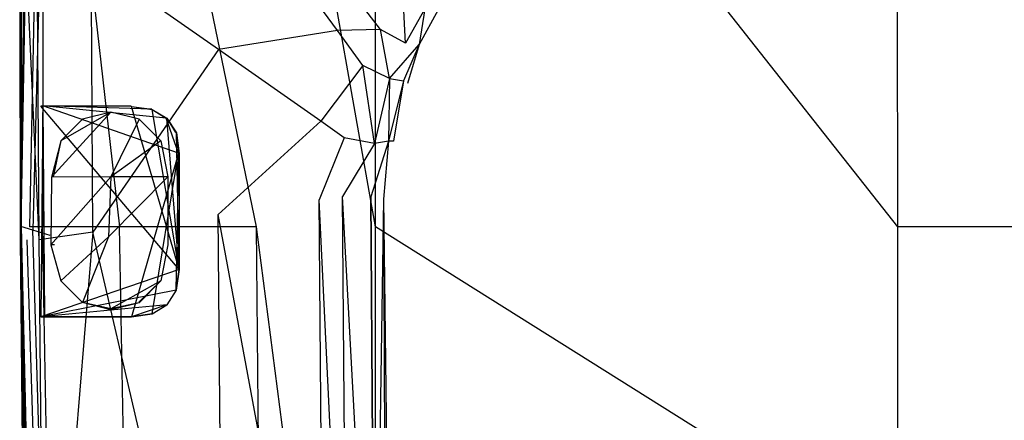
# Model space of a CAD drawing. Extents: x 0 to 0.379, y -0.457 to 0.
# Tile 9 of 18: x 0 to 0.212, y -0.229 to -0.142. Entities that reach past the tile are written whole.
import ezdxf

# ---------------------------------------------------------------- set-up
doc = ezdxf.new("R2010")
doc.units = 0
doc.layers.add('L0_DECKEL_0_N_9M80S101____REPLA', color=7, linetype='CONTINUOUS')
doc.layers.add('L1_RAHMEN_0_N_9M80S101____REPLA', color=7, linetype='CONTINUOUS')

msp = doc.modelspace()

# ---------------------------------------------------------------- linework, layer by layer
at = {"layer": 'L0_DECKEL_0_N_9M80S101____REPLA', "color": 8}
for points, invisible_edges in [([(0.000737, -0.041455, 0.045178), (0.000333, -0.044964, 0.03584), (0.000507, -0.186753, 0.030951), (0.000737, -0.041455, 0.045178)], 14), ([(0.000737, -0.041455, 0.045178), (0.000507, -0.186753, 0.030951), (0.002257, -0.186788, 0.033567), (0.000737, -0.041455, 0.045178)], 14), ([(0.002564, -0.041354, 0.047215), (0.000737, -0.041455, 0.045178), (0.002257, -0.186788, 0.033567), (0.002564, -0.041354, 0.047215)], 14), ([(0.005321, -0.041709, 0.048347), (0.002564, -0.041354, 0.047215), (0.002257, -0.186788, 0.033567), (0.005321, -0.041709, 0.048347)], 14), ([(0.005321, -0.041709, 0.048347), (0.002257, -0.186788, 0.033567), (0.005059, -0.186825, 0.035122), (0.005321, -0.041709, 0.048347)], 14), ([(0.021659, -0.186829, 0.035425), (0.005321, -0.041709, 0.048347), (0.005059, -0.186825, 0.035122), (0.021659, -0.186829, 0.035425)], 13), ([(0.005321, -0.041709, 0.048347), (0.021659, -0.186829, 0.035425), (0.021785, -0.043618, 0.048471), (0.005321, -0.041709, 0.048347)], 14), ([(0.006711, -0.044541, 0.03584), (0.003019, -0.187536, 0.026429), (0.002966, -0.045551, 0.035872), (0.006711, -0.044541, 0.03584)], 14), ([(0.006779, -0.188645, 0.02701), (0.003019, -0.187536, 0.026429), (0.006711, -0.044541, 0.03584), (0.006779, -0.188645, 0.02701)], 14), ([(0.051192, -0.186837, 0.035953), (0.021785, -0.043618, 0.048471), (0.021659, -0.186829, 0.035425), (0.051192, -0.186837, 0.035953)], 14), ([(0.051579, -0.043739, 0.049201), (0.021785, -0.043618, 0.048471), (0.051192, -0.186837, 0.035953), (0.051579, -0.043739, 0.049201)], 14), ([(0.076863, -0.186841, 0.036292), (0.051579, -0.043739, 0.049201), (0.051192, -0.186837, 0.035953), (0.076863, -0.186841, 0.036292)], 14), ([(0.076863, -0.186841, 0.036292), (0.076834, -0.043842, 0.04982), (0.051579, -0.043739, 0.049201), (0.076863, -0.186841, 0.036292)], 14), ([(0.189392, -0.186845, 0.037029), (0.189343, -0.044023, 0.050981), (0.076834, -0.043842, 0.04982), (0.189392, -0.186845, 0.037029)], 14), ([(0.189392, -0.186845, 0.037029), (0.076834, -0.043842, 0.04982), (0.076863, -0.186841, 0.036292), (0.189392, -0.186845, 0.037029)], 14), ([(0.301858, -0.043842, 0.050612), (0.189343, -0.044023, 0.050981), (0.189392, -0.186845, 0.037029), (0.301858, -0.043842, 0.050612)], 14), ([(0.301924, -0.186841, 0.037084), (0.301858, -0.043842, 0.050612), (0.189392, -0.186845, 0.037029), (0.301924, -0.186841, 0.037084)], 14), ([(0.002966, -0.045551, 0.035872), (0.000405, -0.186756, 0.02701), (0.000333, -0.044964, 0.03584), (0.002966, -0.045551, 0.035872)], 14), ([(0.000333, -0.044964, 0.03584), (0.000405, -0.186756, 0.02701), (0.000507, -0.186753, 0.030951), (0.000333, -0.044964, 0.03584)], 14), ([(0.003019, -0.187536, 0.026429), (0.000405, -0.186756, 0.02701), (0.002966, -0.045551, 0.035872), (0.003019, -0.187536, 0.026429)], 14), ([(0.000507, -0.186753, 0.030951), (0.000405, -0.186756, 0.02701), (0.002297, -0.382373, 0.030982), (0.000507, -0.186753, 0.030951)], 14), ([(0.004732, -0.379602, 0.026288), (0.000405, -0.186756, 0.02701), (0.003019, -0.187536, 0.026429), (0.004732, -0.379602, 0.026288)], 14), ([(0.004732, -0.379602, 0.026288), (0.002162, -0.382381, 0.027095), (0.000405, -0.186756, 0.02701), (0.004732, -0.379602, 0.026288)], 14), ([(0.000405, -0.186756, 0.02701), (0.002162, -0.382381, 0.027095), (0.002297, -0.382373, 0.030982), (0.000405, -0.186756, 0.02701)], 14), ([(0.000507, -0.186753, 0.030951), (0.002297, -0.382373, 0.030982), (0.004927, -0.38239, 0.033681), (0.000507, -0.186753, 0.030951)], 14), ([(0.000507, -0.186753, 0.030951), (0.004927, -0.38239, 0.033681), (0.002257, -0.186788, 0.033567), (0.000507, -0.186753, 0.030951)], 14), ([(0.005059, -0.186825, 0.035122), (0.002257, -0.186788, 0.033567), (0.004927, -0.38239, 0.033681), (0.005059, -0.186825, 0.035122)], 14), ([(0.008459, -0.37564, 0.027095), (0.003019, -0.187536, 0.026429), (0.006779, -0.188645, 0.02701), (0.008459, -0.37564, 0.027095)], 14), ([(0.008459, -0.37564, 0.027095), (0.004732, -0.379602, 0.026288), (0.003019, -0.187536, 0.026429), (0.008459, -0.37564, 0.027095)], 14), ([(0.00886, -0.382423, 0.035037), (0.005059, -0.186825, 0.035122), (0.004927, -0.38239, 0.033681), (0.00886, -0.382423, 0.035037)], 14), ([(0.021659, -0.186829, 0.035425), (0.005059, -0.186825, 0.035122), (0.00886, -0.382423, 0.035037), (0.021659, -0.186829, 0.035425)], 14), ([(0.025521, -0.382594, 0.035109), (0.021659, -0.186829, 0.035425), (0.00886, -0.382423, 0.035037), (0.025521, -0.382594, 0.035109)], 14), ([(0.051192, -0.186837, 0.035953), (0.021659, -0.186829, 0.035425), (0.025521, -0.382594, 0.035109), (0.051192, -0.186837, 0.035953)], 14), ([(0.052991, -0.382867, 0.035227), (0.051192, -0.186837, 0.035953), (0.025521, -0.382594, 0.035109), (0.052991, -0.382867, 0.035227)], 14), ([(0.076866, -0.383105, 0.03533), (0.051192, -0.186837, 0.035953), (0.052991, -0.382867, 0.035227), (0.076866, -0.383105, 0.03533)], 14), ([(0.076866, -0.383105, 0.03533), (0.076863, -0.186841, 0.036292), (0.051192, -0.186837, 0.035953), (0.076866, -0.383105, 0.03533)], 14), ([(0.189394, -0.257427, 0.036497), (0.189392, -0.186845, 0.037029), (0.076863, -0.186841, 0.036292), (0.189394, -0.257427, 0.036497)], 14), ([(0.189394, -0.257427, 0.036497), (0.076863, -0.186841, 0.036292), (0.076866, -0.383105, 0.03533), (0.189394, -0.257427, 0.036497)], 14), ([(0.301924, -0.186841, 0.037084), (0.189392, -0.186845, 0.037029), (0.189394, -0.257427, 0.036497), (0.301924, -0.186841, 0.037084)], 14), ([(0.301928, -0.383105, 0.036122), (0.301924, -0.186841, 0.037084), (0.189394, -0.257427, 0.036497), (0.301928, -0.383105, 0.036122)], 14)]:
    msp.add_3dface(points, dxfattribs=dict(at, invisible_edges=invisible_edges))
at = {"layer": 'L1_RAHMEN_0_N_9M80S101____REPLA', "color": 8}
for points, invisible_edges in [([(0.044625, -0.111686, 0.028068), (0.01558, -0.129384, 0.025369), (0.043018, -0.148577, 0.023808), (0.044625, -0.111686, 0.028068)], 14), ([(0.068639, -0.144443, 0.021343), (0.044625, -0.111686, 0.028068), (0.043018, -0.148577, 0.023808), (0.068639, -0.144443, 0.021343)], 14), ([(0.072372, -0.13702, 0.021446), (0.044625, -0.111686, 0.028068), (0.068639, -0.144443, 0.021343), (0.072372, -0.13702, 0.021446)], 14), ([(0.000176, -0.119856, 0.017063), (0.000261, -0.189425, 0.015017), (0.000202, -0.120961, 0.021065), (0.000176, -0.119856, 0.017063)], 14), ([(0.001229, -0.120871, 0.024062), (0.000202, -0.120961, 0.021065), (0.000445, -0.189436, 0.019453), (0.001229, -0.120871, 0.024062)], 14), ([(0.001229, -0.120871, 0.024062), (0.000445, -0.189436, 0.019453), (0.001759, -0.189602, 0.021985), (0.001229, -0.120871, 0.024062)], 14), ([(0.00437, -0.189627, 0.022997), (0.003874, -0.12105, 0.025382), (0.001229, -0.120871, 0.024062), (0.00437, -0.189627, 0.022997)], 14), ([(0.00437, -0.189627, 0.022997), (0.001229, -0.120871, 0.024062), (0.001759, -0.189602, 0.021985), (0.00437, -0.189627, 0.022997)], 14), ([(0.000202, -0.120961, 0.021065), (0.000261, -0.189425, 0.015017), (0.000445, -0.189436, 0.019453), (0.000202, -0.120961, 0.021065)], 14), ([(0.01558, -0.129384, 0.025369), (0.003874, -0.12105, 0.025382), (0.00437, -0.189627, 0.022997), (0.01558, -0.129384, 0.025369)], 14), ([(0.015971, -0.187975, 0.023002), (0.01558, -0.129384, 0.025369), (0.00437, -0.189627, 0.022997), (0.015971, -0.187975, 0.023002)], 14), ([(0.043018, -0.148577, 0.023808), (0.01558, -0.129384, 0.025369), (0.015971, -0.187975, 0.023002), (0.043018, -0.148577, 0.023808)], 14), ([(0.077904, -0.144247, 0.019056), (0.072372, -0.13702, 0.021446), (0.068639, -0.144443, 0.021343), (0.077904, -0.144247, 0.019056)], 14), ([(0.082775, -0.137002, 0.018825), (0.072372, -0.13702, 0.021446), (0.077904, -0.144247, 0.019056), (0.082775, -0.137002, 0.018825)], 14), ([(0.08329, -0.147185, 0.014556), (0.082775, -0.137002, 0.018825), (0.077904, -0.144247, 0.019056), (0.08329, -0.147185, 0.014556)], 14), ([(0.087492, -0.1398, 0.014143), (0.082775, -0.137002, 0.018825), (0.08329, -0.147185, 0.014556), (0.087492, -0.1398, 0.014143)], 14), ([(0.087492, -0.1398, 0.014143), (0.08329, -0.147185, 0.014556), (0.086259, -0.147505, 0.006782), (0.087492, -0.1398, 0.014143)], 14), ([(0.087492, -0.1398, 0.014143), (0.086259, -0.147505, 0.006782), (0.09035, -0.140032, 0.006641), (0.087492, -0.1398, 0.014143)], 14), ([(0.09035, -0.140032, 0.006641), (0.086259, -0.147505, 0.006782), (0.087038, -0.147548), (0.09035, -0.140032, 0.006641)], 14), ([(0.091577, -0.139803), (0.09035, -0.140032, 0.006641), (0.087038, -0.147548), (0.091577, -0.139803)], 14), ([(0.077904, -0.144247, 0.019056), (0.068639, -0.144443, 0.021343), (0.074103, -0.152031, 0.019021), (0.077904, -0.144247, 0.019056)], 14), ([(0.079903, -0.154856, 0.014716), (0.077904, -0.144247, 0.019056), (0.074103, -0.152031, 0.019021), (0.079903, -0.154856, 0.014716)], 14), ([(0.08329, -0.147185, 0.014556), (0.077904, -0.144247, 0.019056), (0.079903, -0.154856, 0.014716), (0.08329, -0.147185, 0.014556)], 14), ([(0.068639, -0.144443, 0.021343), (0.043018, -0.148577, 0.023808), (0.065091, -0.164019, 0.020193), (0.068639, -0.144443, 0.021343)], 14), ([(0.074103, -0.152031, 0.019021), (0.068639, -0.144443, 0.021343), (0.065091, -0.164019, 0.020193), (0.074103, -0.152031, 0.019021)], 14), ([(0.079903, -0.154856, 0.014716), (0.086259, -0.147505, 0.006782), (0.08329, -0.147185, 0.014556), (0.079903, -0.154856, 0.014716)], 14), ([(0.086259, -0.147505, 0.006782), (0.079903, -0.154856, 0.014716), (0.082893, -0.155296, 0.006756), (0.086259, -0.147505, 0.006782)], 13), ([(0.086259, -0.147505, 0.006782), (0.082893, -0.155296, 0.006756), (0.083763, -0.155937), (0.086259, -0.147505, 0.006782)], 14), ([(0.086259, -0.147505, 0.006782), (0.083763, -0.155937), (0.087038, -0.147548), (0.086259, -0.147505, 0.006782)], 14), ([(0.043018, -0.148577, 0.023808), (0.015971, -0.187975, 0.023002), (0.042913, -0.184147, 0.022798), (0.043018, -0.148577, 0.023808)], 14), ([(0.065091, -0.164019, 0.020193), (0.043018, -0.148577, 0.023808), (0.042913, -0.184147, 0.022798), (0.065091, -0.164019, 0.020193)], 14), ([(0.074103, -0.152031, 0.019021), (0.065091, -0.164019, 0.020193), (0.070134, -0.167618, 0.018796), (0.074103, -0.152031, 0.019021)], 14), ([(0.076611, -0.168859, 0.014607), (0.074103, -0.152031, 0.019021), (0.070134, -0.167618, 0.018796), (0.076611, -0.168859, 0.014607)], 14), ([(0.079903, -0.154856, 0.014716), (0.074103, -0.152031, 0.019021), (0.076611, -0.168859, 0.014607), (0.079903, -0.154856, 0.014716)], 14), ([(0.079903, -0.154856, 0.014716), (0.076611, -0.168859, 0.014607), (0.079683, -0.168354, 0.006695), (0.079903, -0.154856, 0.014716)], 14), ([(0.079903, -0.154856, 0.014716), (0.079683, -0.168354, 0.006695), (0.082893, -0.155296, 0.006756), (0.079903, -0.154856, 0.014716)], 14), ([(0.080701, -0.168315), (0.082893, -0.155296, 0.006756), (0.079683, -0.168354, 0.006695), (0.080701, -0.168315)], 13), ([(0.082893, -0.155296, 0.006756), (0.080701, -0.168315), (0.083763, -0.155937), (0.082893, -0.155296, 0.006756)], 14), ([(0.005177, -0.160703, 0.016011), (0.00474, -0.206204, 0.019497), (0.004728, -0.160805, 0.019943), (0.005177, -0.160703, 0.016011)], 14), ([(0.004728, -0.160805, 0.019943), (0.024226, -0.160773, 0.016905), (0.005177, -0.160703, 0.016011), (0.004728, -0.160805, 0.019943)], 13), ([(0.024226, -0.160773, 0.016905), (0.004728, -0.160805, 0.019943), (0.024238, -0.160855, 0.020076), (0.024226, -0.160773, 0.016905)], 14), ([(0.034559, -0.196007, 0.019425), (0.024238, -0.160855, 0.020076), (0.004728, -0.160805, 0.019943), (0.034559, -0.196007, 0.019425)], 14), ([(0.034559, -0.196007, 0.019425), (0.004728, -0.160805, 0.019943), (0.00474, -0.206204, 0.019497), (0.034559, -0.196007, 0.019425)], 14), ([(0.005177, -0.160703, 0.016011), (0.005505, -0.206198, 0.015642), (0.00474, -0.206204, 0.019497), (0.005177, -0.160703, 0.016011)], 14), ([(0.03176, -0.163369, 0.017421), (0.034391, -0.170927, 0.017094), (0.005177, -0.160703, 0.016011), (0.03176, -0.163369, 0.017421)], 13), ([(0.028637, -0.161465, 0.017234), (0.005177, -0.160703, 0.016011), (0.024226, -0.160773, 0.016905), (0.028637, -0.161465, 0.017234)], 14), ([(0.03176, -0.163369, 0.017421), (0.005177, -0.160703, 0.016011), (0.028637, -0.161465, 0.017234), (0.03176, -0.163369, 0.017421)], 14), ([(0.024252, -0.206204, 0.017), (0.005505, -0.206198, 0.015642), (0.005177, -0.160703, 0.016011), (0.024252, -0.206204, 0.017)], 14), ([(0.034391, -0.170927, 0.017094), (0.024252, -0.206204, 0.017), (0.005177, -0.160703, 0.016011), (0.034391, -0.170927, 0.017094)], 14), ([(0.024238, -0.160855, 0.020076), (0.028637, -0.161465, 0.017234), (0.024226, -0.160773, 0.016905), (0.024238, -0.160855, 0.020076)], 14), ([(0.024238, -0.160855, 0.020076), (0.028701, -0.161492, 0.020068), (0.028637, -0.161465, 0.017234), (0.024238, -0.160855, 0.020076)], 14), ([(0.034559, -0.196007, 0.019425), (0.028701, -0.161492, 0.020068), (0.024238, -0.160855, 0.020076), (0.034559, -0.196007, 0.019425)], 14), ([(0.019828, -0.176058, 0.011308), (0.007061, -0.176079, 0.015749), (0.019828, -0.16207, 0.015749), (0.019828, -0.176058, 0.011308)], 14), ([(0.009077, -0.168287, 0.015749), (0.019828, -0.16207, 0.015749), (0.007061, -0.176079, 0.015749), (0.009077, -0.168287, 0.015749)], 13), ([(0.019828, -0.16207, 0.015749), (0.009077, -0.168287, 0.015749), (0.013739, -0.163624, 0.015749), (0.019828, -0.16207, 0.015749)], 14), ([(0.013739, -0.163624, 0.016861), (0.019828, -0.16207, 0.015749), (0.013739, -0.163624, 0.015749), (0.013739, -0.163624, 0.016861)], 13), ([(0.019828, -0.16207, 0.015749), (0.013739, -0.163624, 0.016861), (0.019828, -0.16207, 0.016861), (0.019828, -0.16207, 0.015749)], 14), ([(0.025917, -0.163624, 0.015749), (0.019828, -0.176058, 0.011308), (0.019828, -0.16207, 0.015749), (0.025917, -0.163624, 0.015749)], 14), ([(0.019828, -0.16207, 0.015749), (0.025917, -0.163624, 0.016861), (0.025917, -0.163624, 0.015749), (0.019828, -0.16207, 0.015749)], 13), ([(0.025917, -0.163624, 0.016861), (0.019828, -0.16207, 0.015749), (0.019828, -0.16207, 0.016861), (0.025917, -0.163624, 0.016861)], 14), ([(0.028701, -0.161492, 0.020068), (0.03176, -0.163369, 0.017421), (0.028637, -0.161465, 0.017234), (0.028701, -0.161492, 0.020068)], 14), ([(0.028701, -0.161492, 0.020068), (0.031885, -0.163377, 0.020018), (0.03176, -0.163369, 0.017421), (0.028701, -0.161492, 0.020068)], 14), ([(0.034559, -0.196007, 0.019425), (0.031885, -0.163377, 0.020018), (0.028701, -0.161492, 0.020068), (0.034559, -0.196007, 0.019425)], 14), ([(0.031885, -0.163377, 0.020018), (0.033781, -0.166468, 0.017334), (0.03176, -0.163369, 0.017421), (0.031885, -0.163377, 0.020018)], 14), ([(0.034391, -0.170927, 0.017094), (0.03176, -0.163369, 0.017421), (0.033781, -0.166468, 0.017334), (0.034391, -0.170927, 0.017094)], 14), ([(0.033781, -0.166468, 0.017334), (0.031885, -0.163377, 0.020018), (0.033942, -0.166568, 0.019909), (0.033781, -0.166468, 0.017334)], 13), ([(0.034559, -0.196007, 0.019425), (0.033942, -0.166568, 0.019909), (0.031885, -0.163377, 0.020018), (0.034559, -0.196007, 0.019425)], 14), ([(0.013739, -0.163624, 0.016861), (0.009077, -0.168287, 0.015749), (0.009077, -0.168287, 0.016861), (0.013739, -0.163624, 0.016861)], 13), ([(0.009077, -0.168287, 0.015749), (0.013739, -0.163624, 0.016861), (0.013739, -0.163624, 0.015749), (0.009077, -0.168287, 0.015749)], 14), ([(0.030579, -0.168287, 0.015749), (0.019828, -0.176058, 0.011308), (0.025917, -0.163624, 0.015749), (0.030579, -0.168287, 0.015749)], 14), ([(0.030579, -0.168287, 0.015749), (0.025917, -0.163624, 0.016861), (0.030579, -0.168287, 0.016861), (0.030579, -0.168287, 0.015749)], 13), ([(0.025917, -0.163624, 0.016861), (0.030579, -0.168287, 0.015749), (0.025917, -0.163624, 0.015749), (0.025917, -0.163624, 0.016861)], 14), ([(0.065091, -0.164019, 0.020193), (0.042913, -0.184147, 0.022798), (0.064719, -0.181007, 0.019531), (0.065091, -0.164019, 0.020193)], 14), ([(0.070134, -0.167618, 0.018796), (0.065091, -0.164019, 0.020193), (0.064719, -0.181007, 0.019531), (0.070134, -0.167618, 0.018796)], 14), ([(0.033942, -0.166568, 0.019909), (0.034391, -0.170927, 0.017094), (0.033781, -0.166468, 0.017334), (0.033942, -0.166568, 0.019909)], 14), ([(0.034391, -0.170927, 0.017094), (0.033942, -0.166568, 0.019909), (0.034572, -0.171024, 0.019726), (0.034391, -0.170927, 0.017094)], 13), ([(0.034572, -0.171024, 0.019726), (0.033942, -0.166568, 0.019909), (0.034559, -0.196007, 0.019425), (0.034572, -0.171024, 0.019726)], 14), ([(0.070134, -0.167618, 0.018796), (0.064719, -0.181007, 0.019531), (0.069752, -0.180272, 0.018374), (0.070134, -0.167618, 0.018796)], 14), ([(0.076611, -0.168859, 0.014607), (0.070134, -0.167618, 0.018796), (0.069752, -0.180272, 0.018374), (0.076611, -0.168859, 0.014607)], 14), ([(0.009077, -0.168287, 0.015749), (0.007061, -0.176079, 0.015749), (0.007398, -0.176062, 0.016861), (0.009077, -0.168287, 0.015749)], 14), ([(0.009077, -0.168287, 0.015749), (0.007398, -0.176062, 0.016861), (0.009077, -0.168287, 0.016861), (0.009077, -0.168287, 0.015749)], 14), ([(0.032133, -0.176058, 0.015749), (0.019828, -0.176058, 0.011308), (0.030579, -0.168287, 0.015749), (0.032133, -0.176058, 0.015749)], 14), ([(0.032133, -0.176058, 0.015749), (0.030579, -0.168287, 0.016861), (0.032133, -0.176058, 0.016861), (0.032133, -0.176058, 0.015749)], 13), ([(0.030579, -0.168287, 0.016861), (0.032133, -0.176058, 0.015749), (0.030579, -0.168287, 0.015749), (0.030579, -0.168287, 0.016861)], 14), ([(0.076611, -0.168859, 0.014607), (0.069752, -0.180272, 0.018374), (0.075877, -0.180343, 0.014154), (0.076611, -0.168859, 0.014607)], 14), ([(0.079683, -0.168354, 0.006695), (0.076611, -0.168859, 0.014607), (0.075877, -0.180343, 0.014154), (0.079683, -0.168354, 0.006695)], 14), ([(0.079683, -0.168354, 0.006695), (0.075877, -0.180343, 0.014154), (0.078567, -0.180844, 0.006508), (0.079683, -0.168354, 0.006695)], 14), ([(0.079683, -0.168354, 0.006695), (0.078567, -0.180844, 0.006508), (0.07971, -0.181056), (0.079683, -0.168354, 0.006695)], 14), ([(0.080701, -0.168315), (0.079683, -0.168354, 0.006695), (0.07971, -0.181056), (0.080701, -0.168315)], 14), ([(0.034391, -0.170927, 0.017094), (0.028715, -0.205567, 0.017), (0.024252, -0.206204, 0.017), (0.034391, -0.170927, 0.017094)], 13), ([(0.028715, -0.205567, 0.017), (0.034391, -0.170927, 0.017094), (0.031902, -0.203654, 0.017), (0.028715, -0.205567, 0.017)], 14), ([(0.034391, -0.170927, 0.017094), (0.033817, -0.200467, 0.016994), (0.031902, -0.203654, 0.017), (0.034391, -0.170927, 0.017094)], 14), ([(0.034464, -0.196005, 0.016984), (0.033817, -0.200467, 0.016994), (0.034391, -0.170927, 0.017094), (0.034464, -0.196005, 0.016984)], 14), ([(0.034391, -0.170927, 0.017094), (0.034572, -0.171024, 0.019726), (0.034464, -0.196005, 0.016984), (0.034391, -0.170927, 0.017094)], 14), ([(0.034572, -0.171024, 0.019726), (0.034559, -0.196007, 0.019425), (0.034464, -0.196005, 0.016984), (0.034572, -0.171024, 0.019726)], 14), ([(0.019828, -0.176058, 0.011308), (0.006853, -0.190724, 0.015749), (0.007061, -0.176079, 0.015749), (0.019828, -0.176058, 0.011308)], 14), ([(0.019828, -0.176058, 0.011308), (0.019315, -0.188935, 0.011308), (0.006853, -0.190724, 0.015749), (0.019828, -0.176058, 0.011308)], 14), ([(0.007061, -0.176079, 0.015749), (0.006853, -0.190724, 0.015749), (0.007643, -0.190718, 0.016861), (0.007061, -0.176079, 0.015749)], 14), ([(0.007398, -0.176062, 0.016861), (0.007061, -0.176079, 0.015749), (0.007643, -0.190718, 0.016861), (0.007398, -0.176062, 0.016861)], 14), ([(0.032133, -0.176058, 0.015749), (0.019315, -0.188935, 0.011308), (0.019828, -0.176058, 0.011308), (0.032133, -0.176058, 0.015749)], 14), ([(0.032133, -0.176058, 0.015749), (0.032133, -0.190718, 0.015749), (0.019315, -0.188935, 0.011308), (0.032133, -0.176058, 0.015749)], 14), ([(0.032133, -0.190718, 0.015749), (0.032133, -0.176058, 0.016861), (0.032133, -0.190718, 0.016861), (0.032133, -0.190718, 0.015749)], 13), ([(0.032133, -0.176058, 0.016861), (0.032133, -0.190718, 0.015749), (0.032133, -0.176058, 0.015749), (0.032133, -0.176058, 0.016861)], 14), ([(0.07074, -0.306354, 0.017555), (0.069752, -0.180272, 0.018374), (0.064719, -0.181007, 0.019531), (0.07074, -0.306354, 0.017555)], 14), ([(0.076628, -0.306303, 0.013535), (0.069752, -0.180272, 0.018374), (0.07074, -0.306354, 0.017555), (0.076628, -0.306303, 0.013535)], 14), ([(0.076628, -0.306303, 0.013535), (0.075877, -0.180343, 0.014154), (0.069752, -0.180272, 0.018374), (0.076628, -0.306303, 0.013535)], 14), ([(0.075877, -0.180343, 0.014154), (0.076628, -0.306303, 0.013535), (0.078567, -0.180844, 0.006508), (0.075877, -0.180343, 0.014154)], 14), ([(0.065768, -0.306854, 0.018939), (0.064719, -0.181007, 0.019531), (0.042913, -0.184147, 0.022798), (0.065768, -0.306854, 0.018939)], 14), ([(0.07074, -0.306354, 0.017555), (0.064719, -0.181007, 0.019531), (0.065768, -0.306854, 0.018939), (0.07074, -0.306354, 0.017555)], 14), ([(0.078567, -0.180844, 0.006508), (0.076628, -0.306303, 0.013535), (0.079101, -0.306609, 0.006212), (0.078567, -0.180844, 0.006508)], 14), ([(0.078567, -0.180844, 0.006508), (0.08022, -0.306822), (0.07971, -0.181056), (0.078567, -0.180844, 0.006508)], 14), ([(0.078567, -0.180844, 0.006508), (0.079101, -0.306609, 0.006212), (0.08022, -0.306822), (0.078567, -0.180844, 0.006508)], 14), ([(0.044082, -0.309009, 0.022565), (0.042913, -0.184147, 0.022798), (0.015971, -0.187975, 0.023002), (0.044082, -0.309009, 0.022565)], 14), ([(0.065768, -0.306854, 0.018939), (0.042913, -0.184147, 0.022798), (0.044082, -0.309009, 0.022565), (0.065768, -0.306854, 0.018939)], 14), ([(0.005615, -0.312847, 0.023), (0.015971, -0.187975, 0.023002), (0.00437, -0.189627, 0.022997), (0.005615, -0.312847, 0.023)], 13), ([(0.015971, -0.187975, 0.023002), (0.005615, -0.312847, 0.023), (0.01717, -0.311695, 0.023), (0.015971, -0.187975, 0.023002)], 14), ([(0.044082, -0.309009, 0.022565), (0.015971, -0.187975, 0.023002), (0.01717, -0.311695, 0.023), (0.044082, -0.309009, 0.022565)], 14), ([(0.001605, -0.312842, 0.018687), (0.000261, -0.189425, 0.015017), (0.00148, -0.312844, 0.015355), (0.001605, -0.312842, 0.018687)], 13), ([(0.000261, -0.189425, 0.015017), (0.001605, -0.312842, 0.018687), (0.000445, -0.189436, 0.019453), (0.000261, -0.189425, 0.015017)], 14), ([(0.000445, -0.189436, 0.019453), (0.002676, -0.3129, 0.021779), (0.001759, -0.189602, 0.021985), (0.000445, -0.189436, 0.019453)], 14), ([(0.000445, -0.189436, 0.019453), (0.001605, -0.312842, 0.018687), (0.002676, -0.3129, 0.021779), (0.000445, -0.189436, 0.019453)], 14), ([(0.005615, -0.312847, 0.023), (0.00437, -0.189627, 0.022997), (0.001759, -0.189602, 0.021985), (0.005615, -0.312847, 0.023)], 14), ([(0.005615, -0.312847, 0.023), (0.001759, -0.189602, 0.021985), (0.002676, -0.3129, 0.021779), (0.005615, -0.312847, 0.023)], 14), ([(0.019315, -0.188935, 0.011308), (0.009077, -0.198489, 0.015749), (0.006853, -0.190724, 0.015749), (0.019315, -0.188935, 0.011308)], 14), ([(0.007643, -0.190718, 0.016861), (0.006853, -0.190724, 0.015749), (0.009077, -0.198489, 0.016861), (0.007643, -0.190718, 0.016861)], 14), ([(0.006853, -0.190724, 0.015749), (0.009077, -0.198489, 0.015749), (0.009077, -0.198489, 0.016861), (0.006853, -0.190724, 0.015749)], 14), ([(0.019315, -0.188935, 0.011308), (0.013739, -0.203152, 0.015749), (0.009077, -0.198489, 0.015749), (0.019315, -0.188935, 0.011308)], 14), ([(0.019828, -0.204522, 0.015749), (0.013739, -0.203152, 0.015749), (0.019315, -0.188935, 0.011308), (0.019828, -0.204522, 0.015749)], 14), ([(0.032133, -0.190718, 0.015749), (0.030579, -0.198489, 0.015749), (0.019315, -0.188935, 0.011308), (0.032133, -0.190718, 0.015749)], 14), ([(0.030579, -0.198489, 0.015749), (0.019828, -0.204522, 0.015749), (0.019315, -0.188935, 0.011308), (0.030579, -0.198489, 0.015749)], 14), ([(0.030579, -0.198489, 0.015749), (0.032133, -0.190718, 0.016861), (0.030579, -0.198489, 0.016861), (0.030579, -0.198489, 0.015749)], 13), ([(0.032133, -0.190718, 0.016861), (0.030579, -0.198489, 0.015749), (0.032133, -0.190718, 0.015749), (0.032133, -0.190718, 0.016861)], 14), ([(0.034559, -0.196007, 0.019425), (0.00474, -0.206204, 0.019497), (0.033922, -0.200469, 0.019447), (0.034559, -0.196007, 0.019425)], 14), ([(0.034559, -0.196007, 0.019425), (0.033817, -0.200467, 0.016994), (0.034464, -0.196005, 0.016984), (0.034559, -0.196007, 0.019425)], 14), ([(0.033817, -0.200467, 0.016994), (0.034559, -0.196007, 0.019425), (0.033922, -0.200469, 0.019447), (0.033817, -0.200467, 0.016994)], 13), ([(0.009077, -0.198489, 0.016861), (0.013739, -0.203152, 0.015749), (0.013739, -0.203152, 0.016861), (0.009077, -0.198489, 0.016861)], 13), ([(0.013739, -0.203152, 0.015749), (0.009077, -0.198489, 0.016861), (0.009077, -0.198489, 0.015749), (0.013739, -0.203152, 0.015749)], 14), ([(0.030579, -0.198489, 0.015749), (0.025856, -0.203021, 0.015749), (0.019828, -0.204522, 0.015749), (0.030579, -0.198489, 0.015749)], 14), ([(0.030579, -0.198489, 0.016861), (0.025856, -0.203021, 0.015749), (0.030579, -0.198489, 0.015749), (0.030579, -0.198489, 0.016861)], 14), ([(0.030579, -0.198489, 0.016861), (0.025929, -0.203178, 0.016861), (0.025856, -0.203021, 0.015749), (0.030579, -0.198489, 0.016861)], 14), ([(0.033922, -0.200469, 0.019447), (0.00474, -0.206204, 0.019497), (0.031902, -0.203654, 0.019497), (0.033922, -0.200469, 0.019447)], 14), ([(0.033817, -0.200467, 0.016994), (0.033922, -0.200469, 0.019447), (0.031902, -0.203654, 0.017), (0.033817, -0.200467, 0.016994)], 14), ([(0.033922, -0.200469, 0.019447), (0.031902, -0.203654, 0.019497), (0.031902, -0.203654, 0.017), (0.033922, -0.200469, 0.019447)], 14), ([(0.024252, -0.206205, 0.019497), (0.031902, -0.203654, 0.019497), (0.00474, -0.206204, 0.019497), (0.024252, -0.206205, 0.019497)], 13), ([(0.013739, -0.203152, 0.016861), (0.013739, -0.203152, 0.015749), (0.019828, -0.204731, 0.016861), (0.013739, -0.203152, 0.016861)], 14), ([(0.019828, -0.204731, 0.016861), (0.013739, -0.203152, 0.015749), (0.019828, -0.204522, 0.015749), (0.019828, -0.204731, 0.016861)], 14), ([(0.025929, -0.203178, 0.016861), (0.019828, -0.204522, 0.015749), (0.025856, -0.203021, 0.015749), (0.025929, -0.203178, 0.016861)], 14), ([(0.025929, -0.203178, 0.016861), (0.019828, -0.204731, 0.016861), (0.019828, -0.204522, 0.015749), (0.025929, -0.203178, 0.016861)], 14), ([(0.031902, -0.203654, 0.019497), (0.024252, -0.206205, 0.019497), (0.028715, -0.205567, 0.019497), (0.031902, -0.203654, 0.019497)], 14), ([(0.031902, -0.203654, 0.017), (0.028715, -0.205567, 0.019497), (0.028715, -0.205567, 0.017), (0.031902, -0.203654, 0.017)], 13), ([(0.028715, -0.205567, 0.019497), (0.031902, -0.203654, 0.017), (0.031902, -0.203654, 0.019497), (0.028715, -0.205567, 0.019497)], 14), ([(0.028715, -0.205567, 0.017), (0.024252, -0.206205, 0.019497), (0.024252, -0.206204, 0.017), (0.028715, -0.205567, 0.017)], 13), ([(0.024252, -0.206205, 0.019497), (0.028715, -0.205567, 0.017), (0.028715, -0.205567, 0.019497), (0.024252, -0.206205, 0.019497)], 14), ([(0.024252, -0.206204, 0.017), (0.00474, -0.206204, 0.019497), (0.005505, -0.206198, 0.015642), (0.024252, -0.206204, 0.017)], 13), ([(0.00474, -0.206204, 0.019497), (0.024252, -0.206204, 0.017), (0.024252, -0.206205, 0.019497), (0.00474, -0.206204, 0.019497)], 14)]:
    msp.add_3dface(points, dxfattribs=dict(at, invisible_edges=invisible_edges))

doc.saveas('drawing.dxf')
